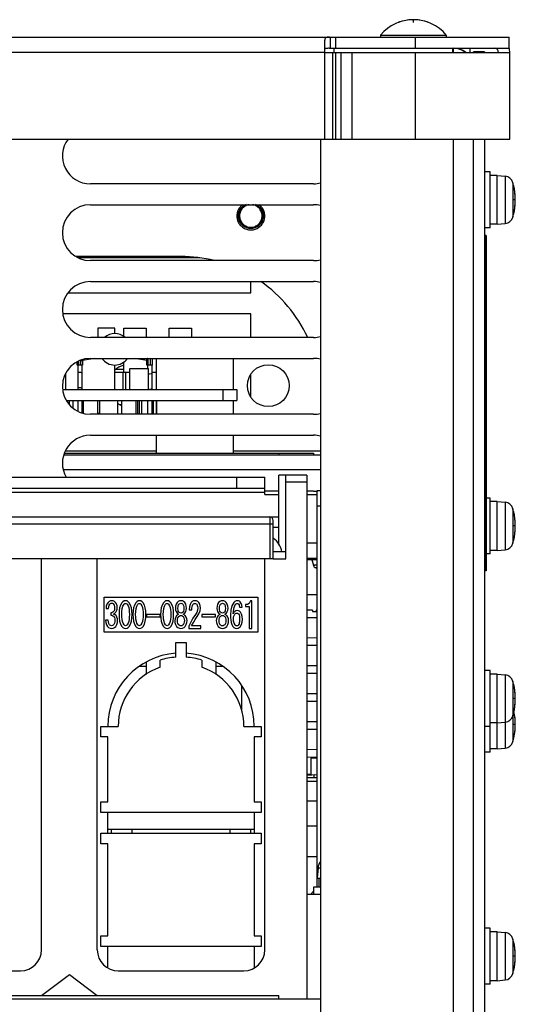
# Model space of a CAD drawing. Extents: x 34 to 410, y 34 to 287.
# Tile 15 of 77: x 95 to 105, y 79 to 99. Entities that reach past the tile are written whole.
import ezdxf

# ---------------------------------------------------------------- set-up
doc = ezdxf.new("R2010")
doc.units = 0
doc.header["$LTSCALE"] = 23.1
doc.linetypes.add('HIDDEN', pattern=[0.2, 0.1, -0.1])
doc.layers.get('0').update_dxf_attribs({"linetype": 'CONTINUOUS'})
for name, color, linetype in [('ALL_AXIS', 7, 'CONTINUOUS'), ('ALL_CURVE', 7, 'CONTINUOUS'), ('ALL_FEATURES', 7, 'CONTINUOUS'), ('DEFAULT_2', 8, 'HIDDEN')]:
    doc.layers.add(name, color=color, linetype=linetype)

msp = doc.modelspace()

# ---------------------------------------------------------------- linework, layer by layer
at = {"color": 7, "linetype": 'CONTINUOUS'}
for p, q in [((96.938, 91.742), (97.242, 91.742)), ((97.105, 91.388), (97.105, 91.742)), ((97.164, 91.388), (97.164, 91.742)), ((97.242, 91.388), (97.242, 91.813)), ((97.242, 91.813), (97.624, 91.813)), ((97.624, 91.388), (97.624, 91.813)), ((97.687, 91.742), (97.786, 91.742)), ((96.016, 91.162), (96.016, 91.084)), ((96.087, 91.162), (96.087, 91.013)), ((96.299, 91.162), (96.299, 90.907)), ((96.586, 91.162), (96.586, 90.886)), ((96.994, 91.162), (96.994, 90.886)), ((97.077, 91.162), (97.077, 90.886)), ((97.364, 91.162), (97.364, 90.886)), ((97.396, 91.162), (97.396, 90.886)), ((97.431, 91.162), (97.431, 90.886)), ((97.482, 91.162), (97.482, 90.886)), ((97.714, 91.162), (97.714, 90.886)), ((97.784, 91.162), (97.784, 90.886)), ((96.598, 90.908), (96.598, 90.886)), ((97.445, 85.788), (97.574, 85.788)), ((98.988, 85.788), (99.118, 85.788)), ((99.51, 84.878), (99.51, 85.39))]:
    msp.add_line(p, q, dxfattribs=at)
for points in [[(99.478, 95.028), (99.481, 95.032), (99.483, 95.036), (99.486, 95.04), (99.488, 95.044), (99.491, 95.048), (99.494, 95.052), (99.497, 95.056), (99.5, 95.059), (99.503, 95.063), (99.506, 95.067), (99.51, 95.071), (99.513, 95.074), (99.516, 95.078), (99.52, 95.081), (99.523, 95.084), (99.527, 95.088), (99.53, 95.091), (99.534, 95.094), (99.538, 95.097), (99.542, 95.1), (99.546, 95.103), (99.55, 95.106), (99.554, 95.109), (99.558, 95.112), (99.562, 95.115), (99.566, 95.117), (99.57, 95.12)], [(99.57, 95.12), (99.572, 95.121), (99.573, 95.121), (99.575, 95.122), (99.576, 95.123), (99.578, 95.124), (99.579, 95.125), (99.581, 95.126), (99.583, 95.127), (99.584, 95.127), (99.586, 95.128), (99.587, 95.129)], [(99.803, 95.129), (99.805, 95.128), (99.807, 95.127), (99.808, 95.127), (99.81, 95.126), (99.811, 95.125), (99.813, 95.124), (99.814, 95.123), (99.816, 95.122), (99.818, 95.121), (99.819, 95.121), (99.821, 95.12)], [(99.821, 95.12), (99.825, 95.117), (99.829, 95.115), (99.833, 95.112), (99.837, 95.109), (99.841, 95.106), (99.845, 95.103), (99.849, 95.1), (99.853, 95.097), (99.857, 95.094), (99.86, 95.091), (99.864, 95.088), (99.868, 95.084), (99.871, 95.081), (99.874, 95.078), (99.878, 95.074), (99.881, 95.071), (99.884, 95.067), (99.888, 95.063), (99.891, 95.059), (99.894, 95.056), (99.897, 95.052), (99.899, 95.048), (99.902, 95.044), (99.905, 95.04), (99.907, 95.036), (99.91, 95.032), (99.912, 95.028)], [(99.445, 94.903), (99.445, 94.908), (99.445, 94.913), (99.446, 94.919), (99.446, 94.924), (99.447, 94.929), (99.447, 94.934), (99.448, 94.94), (99.449, 94.945), (99.45, 94.95), (99.451, 94.955), (99.452, 94.96), (99.453, 94.964), (99.454, 94.969), (99.455, 94.974), (99.457, 94.979), (99.458, 94.983), (99.46, 94.988), (99.461, 94.993), (99.463, 94.997), (99.465, 95.002), (99.467, 95.006), (99.469, 95.011), (99.471, 95.015), (99.474, 95.019), (99.476, 95.024), (99.478, 95.028)], [(99.912, 95.028), (99.915, 95.024), (99.917, 95.019), (99.919, 95.015), (99.922, 95.011), (99.924, 95.006), (99.926, 95.002), (99.927, 94.997), (99.929, 94.993), (99.931, 94.988), (99.932, 94.983), (99.934, 94.979), (99.935, 94.974), (99.937, 94.969), (99.938, 94.964), (99.939, 94.96), (99.94, 94.955), (99.941, 94.95), (99.942, 94.945), (99.943, 94.94), (99.943, 94.934), (99.944, 94.929), (99.945, 94.924), (99.945, 94.919), (99.946, 94.913), (99.946, 94.908), (99.946, 94.903)], [(99.478, 94.777), (99.476, 94.782), (99.474, 94.786), (99.471, 94.79), (99.469, 94.795), (99.467, 94.799), (99.465, 94.804), (99.463, 94.808), (99.461, 94.813), (99.46, 94.817), (99.458, 94.822), (99.457, 94.827), (99.455, 94.831), (99.454, 94.836), (99.453, 94.841), (99.452, 94.846), (99.451, 94.851), (99.45, 94.856), (99.449, 94.861), (99.448, 94.866), (99.447, 94.871), (99.447, 94.876), (99.446, 94.881), (99.446, 94.886), (99.445, 94.892), (99.445, 94.897), (99.445, 94.903)], [(99.57, 94.686), (99.566, 94.688), (99.562, 94.691), (99.558, 94.693), (99.554, 94.696), (99.55, 94.699), (99.546, 94.702), (99.542, 94.705), (99.538, 94.708), (99.534, 94.711), (99.53, 94.714), (99.527, 94.717), (99.523, 94.721), (99.52, 94.724), (99.516, 94.728), (99.513, 94.731), (99.51, 94.735), (99.506, 94.738), (99.503, 94.742), (99.5, 94.746), (99.497, 94.75), (99.494, 94.753), (99.491, 94.757), (99.488, 94.761), (99.486, 94.765), (99.483, 94.769), (99.481, 94.773), (99.478, 94.777)], [(99.912, 94.777), (99.91, 94.773), (99.907, 94.769), (99.905, 94.765), (99.902, 94.761), (99.899, 94.757), (99.897, 94.753), (99.894, 94.75), (99.891, 94.746), (99.888, 94.742), (99.884, 94.738), (99.881, 94.735), (99.878, 94.731), (99.874, 94.728), (99.871, 94.724), (99.868, 94.721), (99.864, 94.717), (99.86, 94.714), (99.857, 94.711), (99.853, 94.708), (99.849, 94.705), (99.845, 94.702), (99.841, 94.699), (99.837, 94.696), (99.833, 94.693), (99.829, 94.691), (99.825, 94.688), (99.821, 94.686)], [(99.946, 94.903), (99.946, 94.897), (99.946, 94.892), (99.945, 94.886), (99.945, 94.881), (99.944, 94.876), (99.943, 94.871), (99.943, 94.866), (99.942, 94.861), (99.941, 94.856), (99.94, 94.851), (99.939, 94.846), (99.938, 94.841), (99.937, 94.836), (99.935, 94.831), (99.934, 94.827), (99.932, 94.822), (99.931, 94.817), (99.929, 94.813), (99.927, 94.808), (99.926, 94.804), (99.924, 94.799), (99.922, 94.795), (99.919, 94.79), (99.917, 94.786), (99.915, 94.782), (99.912, 94.777)], [(99.695, 94.652), (99.69, 94.652), (99.686, 94.652), (99.681, 94.652), (99.676, 94.653), (99.671, 94.653), (99.666, 94.654), (99.661, 94.654), (99.657, 94.655), (99.652, 94.656), (99.647, 94.657), (99.642, 94.658), (99.638, 94.659), (99.633, 94.66), (99.628, 94.661), (99.624, 94.662), (99.619, 94.664), (99.614, 94.665), (99.61, 94.667), (99.605, 94.669), (99.601, 94.671), (99.596, 94.672), (99.592, 94.674), (99.587, 94.676), (99.583, 94.679), (99.579, 94.681), (99.574, 94.683), (99.57, 94.686)], [(99.821, 94.686), (99.816, 94.683), (99.812, 94.681), (99.808, 94.679), (99.803, 94.676), (99.799, 94.674), (99.795, 94.672), (99.79, 94.671), (99.786, 94.669), (99.781, 94.667), (99.776, 94.665), (99.772, 94.664), (99.767, 94.662), (99.762, 94.661), (99.758, 94.66), (99.753, 94.659), (99.748, 94.658), (99.744, 94.657), (99.739, 94.656), (99.734, 94.655), (99.729, 94.654), (99.724, 94.654), (99.72, 94.653), (99.715, 94.653), (99.71, 94.652), (99.705, 94.652), (99.7, 94.652), (99.695, 94.652)]]:
    msp.add_lwpolyline(points, dxfattribs=at)
at = {"layer": 'ALL_AXIS', "color": 7, "linetype": 'CONTINUOUS'}
for p, q in [((102.326, 98.564), (102.326, 98.523)), ((102.326, 98.564), (103.655, 98.564)), ((103.655, 98.564), (103.655, 98.523)), ((104.546, 95.794), (104.433, 95.794)), ((104.546, 94.662), (104.546, 95.794)), ((104.687, 95.723), (104.546, 95.723)), ((104.687, 94.733), (104.687, 95.723)), ((104.687, 95.723), (104.846, 95.709)), ((104.687, 94.733), (104.546, 94.733)), ((104.687, 94.733), (104.846, 94.747)), ((104.546, 94.662), (104.433, 94.662)), ((97.786, 91.388), (97.786, 92.018)), ((99.342, 91.388), (99.342, 92.018)), ((95.884, 91.388), (99.413, 91.388)), ((99.413, 91.388), (99.413, 91.162)), ((95.961, 91.162), (99.413, 91.162)), ((96.627, 91.162), (96.627, 90.908)), ((97.786, 90.886), (97.786, 91.162)), ((99.342, 90.886), (99.342, 91.162)), ((96.586, 90.908), (96.627, 90.908)), ((97.786, 90.101), (97.786, 90.462)), ((99.342, 90.101), (99.342, 90.462)), ((104.546, 89.189), (104.461, 89.189)), ((104.546, 88.058), (104.546, 89.189)), ((104.687, 89.119), (104.546, 89.119)), ((104.687, 88.129), (104.687, 89.119)), ((104.687, 89.119), (104.846, 89.105)), ((104.687, 88.129), (104.546, 88.129)), ((104.687, 88.129), (104.846, 88.142)), ((104.546, 88.058), (104.461, 88.058)), ((104.546, 85.696), (104.433, 85.696)), ((104.546, 84.042), (104.546, 85.696)), ((104.687, 85.625), (104.546, 85.625)), ((104.687, 85.625), (104.846, 85.612)), ((104.687, 84.112), (104.687, 85.625)), ((104.546, 84.565), (104.433, 84.565)), ((104.687, 84.636), (104.546, 84.636)), ((104.687, 84.636), (104.846, 84.649)), ((104.546, 84.042), (104.433, 84.042)), ((104.687, 84.112), (104.546, 84.112)), ((104.687, 84.112), (104.846, 84.126)), ((100.827, 83.455), (101.039, 83.455)), ((101.057, 81.703), (101.039, 81.496)), ((101.039, 81.496), (101.11, 81.496)), ((101.074, 81.496), (101.074, 81.312)), ((101.11, 81.312), (100.968, 81.312)), ((100.968, 81.312), (100.968, 81.171)), ((104.546, 80.478), (104.433, 80.478)), ((104.546, 79.346), (104.546, 80.478)), ((104.687, 80.407), (104.546, 80.407)), ((104.687, 80.407), (104.846, 80.393)), ((104.687, 79.417), (104.687, 80.407)), ((104.687, 79.417), (104.546, 79.417)), ((104.687, 79.417), (104.846, 79.431)), ((104.546, 79.346), (104.433, 79.346))]:
    msp.add_line(p, q, dxfattribs=at)
at = {"layer": 'ALL_AXIS', "color": 9, "linetype": 'CONTINUOUS'}
for p, q in [((104.846, 95.709), (104.846, 94.747)), ((105.007, 95.576), (105.007, 94.88)), ((99.13, 91.388), (99.13, 91.162)), ((104.846, 89.105), (104.846, 88.142)), ((105.007, 88.972), (105.007, 88.275)), ((104.846, 85.612), (104.846, 84.126)), ((105.007, 85.479), (105.007, 84.259)), ((100.827, 83.533), (101.039, 83.533)), ((101.057, 81.703), (101.11, 81.703)), ((104.846, 80.393), (104.846, 79.431)), ((105.007, 80.26), (105.007, 79.564))]:
    msp.add_line(p, q, dxfattribs=at)
at = {"layer": 'ALL_AXIS', "color": 3, "linetype": 'CONTINUOUS'}
for p, q in [((100.968, 95.553), (96.443, 95.553)), ((96.443, 95.129), (100.968, 95.129)), ((100.968, 93.998), (96.443, 93.998)), ((96.443, 93.573), (100.968, 93.573)), ((100.968, 92.442), (96.443, 92.442)), ((96.443, 92.018), (100.968, 92.018)), ((100.968, 90.886), (96.443, 90.886)), ((96.443, 90.462), (100.968, 90.462)), ((100.261, 89.331), (99.978, 89.331)), ((100.968, 89.331), (100.827, 89.331))]:
    msp.add_line(p, q, dxfattribs=at)
msp.add_circle((100.049, 91.466), 0.424, dxfattribs=at)
at = {"layer": 'ALL_AXIS', "color": 7, "linetype": 'CONTINUOUS'}
for centre, radius, start, end in [((102.99, 98.014), 0.863, 39.6019, 140.3981), ((104.83, 95.526), 0.184, 15.8809, 85), ((103.782, 95.228), 1.273, 344.1191, 15.8809), ((99.695, 94.903), 0.251, 112.1326, 67.8674), ((104.83, 94.93), 0.184, 275, 344.1191), ((104.83, 88.922), 0.184, 15.8809, 85), ((103.782, 88.624), 1.273, 344.1191, 15.8809), ((104.83, 88.326), 0.184, 275, 344.1191), ((104.83, 85.428), 0.184, 15.8809, 85), ((103.782, 85.131), 1.273, 344.1191, 15.8809), ((104.83, 84.833), 0.184, 275, 344.1191), ((103.782, 84.607), 1.273, 344.1191, 11.8722), ((104.83, 84.309), 0.184, 275, 344.1191), ((100.982, 82.309), 1.273, 87.4206, 97.0933), ((101.282, 81.683), 0.226, 139.8474, 175), ((104.83, 80.21), 0.184, 15.8809, 85), ((103.782, 79.912), 1.273, 344.1191, 15.8809), ((104.83, 79.614), 0.184, 275, 344.1191)]:
    msp.add_arc(centre, radius, start, end, dxfattribs=at)
at = {"layer": 'ALL_AXIS', "color": 3, "linetype": 'CONTINUOUS'}
for centre, radius, start, end in [((96.443, 96.119), 0.566, 143.0126, 270), ((100.968, 96.119), 0.566, 270, 284.5196), ((96.443, 94.563), 0.566, 90, 270), ((100.968, 94.563), 0.566, 75.4804, 90), ((100.968, 94.563), 0.566, 270, 284.5196), ((96.443, 93.008), 0.566, 90, 270), ((100.968, 93.008), 0.566, 75.4804, 90), ((100.968, 93.008), 0.566, 270, 284.5196), ((96.443, 91.452), 0.566, 90, 270), ((100.968, 91.452), 0.566, 75.4804, 90), ((97.22, 91.466), 0.424, 103.5396, 131.9829), ((97.22, 91.466), 0.424, 237.6488, 250.1807), ((100.968, 91.452), 0.566, 270, 284.5196), ((96.443, 89.896), 0.566, 90, 210.1902), ((100.968, 89.896), 0.566, 75.4804, 90), ((100.968, 89.896), 0.566, 270, 277.3304), ((100.968, 89.896), 0.566, 282.8205, 284.5196)]:
    msp.add_arc(centre, radius, start, end, dxfattribs=at)
at = {"layer": 'ALL_CURVE', "color": 40, "linetype": 'CONTINUOUS'}
for p, q in [((102.99, 98.821), (102.99, 98.877)), ((105.055, 95.228), (105.02, 95.228)), ((105.055, 88.624), (105.02, 88.624)), ((105.055, 85.131), (105.02, 85.131)), ((105.055, 84.607), (105.02, 84.607)), ((100.982, 83.547), (100.982, 83.582)), ((105.055, 79.912), (105.02, 79.912))]:
    msp.add_line(p, q, dxfattribs=at)
for centre, radius, start, end in [((102.99, 98.014), 0.863, 69.3622, 110.6378), ((103.782, 95.228), 1.273, 346.5066, 13.4934), ((103.782, 88.624), 1.273, 346.5066, 13.4934), ((103.782, 85.131), 1.273, 346.5066, 13.4934), ((103.782, 84.607), 1.273, 346.5066, 11.9668), ((100.982, 82.309), 1.273, 87.4526, 97.0205), ((103.782, 79.912), 1.273, 346.5066, 13.4934)]:
    msp.add_arc(centre, radius, start, end, dxfattribs=at)
at = {"layer": 'ALL_FEATURES', "color": 3, "linetype": 'CONTINUOUS'}
for p, q in [((59.801, 98.523), (104.929, 98.523)), ((101.194, 96.458), (101.194, 98.46)), ((101.194, 98.212), (104.942, 98.212)), ((104.207, 98.212), (104.207, 98.226)), ((104.942, 96.458), (104.942, 98.212)), ((59.801, 96.458), (104.942, 96.458)), ((101.11, 96.458), (101.11, 69.716)), ((104.207, 62.065), (104.207, 96.458)), ((98.658, 94.054), (96.196, 94.054)), ((99.695, 93.347), (99.695, 93.573)), ((95.992, 93.347), (99.695, 93.347)), ((99.695, 92.923), (95.887, 92.923)), ((99.695, 92.442), (99.695, 92.923)), ((97.122, 91.791), (96.95, 91.791)), ((99.695, 91.232), (99.695, 91.7)), ((97.038, 91.084), (97.077, 91.084)), ((100.871, 90.066), (101.11, 90.066)), ((63.633, 89.614), (99.978, 89.614)), ((101.039, 87.938), (100.827, 87.938)), ((100.827, 87.238), (101.039, 87.238)), ((100.968, 81.227), (100.912, 81.171)), ((63.633, 79.049), (101.11, 79.049))]:
    msp.add_line(p, q, dxfattribs=at)
at = {"layer": 'ALL_FEATURES', "color": 9, "linetype": 'CONTINUOUS'}
for p, q in [((101.308, 98.297), (101.308, 98.523)), ((103.033, 98.297), (103.033, 98.523)), ((103.797, 98.297), (103.797, 98.212)), ((104.682, 98.28), (104.695, 98.297)), ((101.194, 98.212), (63.548, 98.212)), ((101.357, 96.458), (101.357, 98.212)), ((101.417, 96.458), (101.417, 98.212)), ((101.528, 96.458), (101.528, 98.212)), ((101.748, 96.458), (101.748, 98.212)), ((103.033, 96.458), (103.033, 98.212)), ((103.797, 96.458), (103.797, 62.673)), ((96.19, 91.883), (96.19, 91.957)), ((96.245, 91.966), (96.245, 91.883)), ((97.616, 91.883), (97.616, 92.008)), ((97.659, 91.883), (97.659, 92.018)), ((97.786, 90.137), (95.931, 90.137)), ((101.11, 90.137), (99.342, 90.137)), ((100.261, 90.101), (100.261, 90.066)), ((95.892, 89.769), (101.11, 89.769)), ((100.402, 89.515), (100.827, 89.515)), ((99.978, 89.302), (89.442, 89.302)), ((101.039, 89.034), (101.11, 89.034)), ((100.077, 88.807), (100.077, 87.959)), ((83.036, 88.666), (100.148, 88.666)), ((100.245, 88.284), (100.261, 88.284)), ((100.827, 88.284), (101.039, 88.284)), ((100.148, 87.959), (100.402, 87.959)), ((104.461, 88.001), (104.433, 88.001)), ((101.039, 87.83), (100.962, 87.83)), ((101.039, 87.779), (101.013, 87.779))]:
    msp.add_line(p, q, dxfattribs=at)
at = {"layer": 'ALL_FEATURES', "color": 7, "linetype": 'CONTINUOUS'}
for p, q in [((101.421, 98.297), (101.421, 98.523)), ((104.929, 98.297), (104.929, 98.523)), ((101.286, 98.297), (104.929, 98.297)), ((101.378, 98.297), (101.378, 98.212)), ((103.782, 98.297), (103.782, 98.212)), ((103.924, 98.275), (103.924, 98.297)), ((104.136, 98.297), (104.136, 98.212)), ((104.433, 98.226), (104.207, 98.226)), ((104.433, 98.226), (104.433, 98.212)), ((104.433, 96.458), (104.433, 76.32)), ((104.461, 94.507), (104.433, 94.507)), ((104.447, 94.507), (104.447, 87.718)), ((104.461, 94.507), (104.461, 87.718)), ((98.281, 94.082), (96.151, 94.082)), ((104.461, 94.012), (104.433, 94.012)), ((96.598, 92.633), (96.598, 92.442)), ((96.938, 92.633), (96.598, 92.633)), ((96.938, 92.517), (96.938, 92.633)), ((97.122, 92.461), (97.122, 92.633)), ((97.122, 92.633), (97.574, 92.633)), ((97.574, 92.633), (97.574, 92.442)), ((98.041, 92.442), (98.041, 92.633)), ((98.041, 92.633), (98.493, 92.633)), ((98.493, 92.633), (98.493, 92.442)), ((96.174, 91.883), (96.174, 91.947)), ((96.21, 91.883), (96.21, 91.966)), ((96.245, 91.966), (96.285, 91.975)), ((96.278, 91.975), (96.294, 91.975)), ((96.535, 92.018), (96.287, 91.974)), ((96.287, 91.974), (96.287, 91.883)), ((97.122, 91.742), (97.122, 91.944)), ((97.588, 91.974), (97.34, 92.018)), ((97.588, 91.883), (97.588, 91.987)), ((97.701, 91.883), (97.701, 92.018)), ((95.948, 91.388), (95.948, 91.721)), ((96.287, 91.883), (96.174, 91.883)), ((96.188, 91.883), (96.188, 91.388)), ((96.273, 91.883), (96.273, 91.388)), ((96.938, 91.388), (96.938, 91.883)), ((97.701, 91.883), (97.588, 91.883)), ((97.602, 91.883), (97.602, 91.813)), ((97.687, 91.883), (97.687, 91.388)), ((97.645, 91.699), (97.624, 91.703)), ((96.188, 91.162), (96.188, 90.948)), ((96.273, 91.162), (96.273, 90.916)), ((97.602, 91.162), (97.602, 90.886)), ((97.687, 91.162), (97.687, 90.886)), ((95.907, 90.066), (100.871, 90.066)), ((95.919, 90.101), (100.968, 90.101)), ((100.968, 90.101), (100.968, 90.066)), ((99.413, 89.387), (99.413, 89.614)), ((99.978, 89.26), (99.978, 89.614)), ((100.261, 88.259), (100.261, 89.656)), ((100.827, 89.656), (100.261, 89.656)), ((100.402, 87.959), (100.402, 89.656)), ((100.827, 89.656), (100.827, 79.049)), ((63.633, 89.387), (99.978, 89.387)), ((101.039, 81.312), (101.039, 89.345)), ((101.039, 89.345), (101.11, 89.345)), ((99.978, 89.26), (100.261, 89.26)), ((100.827, 89.26), (101.039, 89.26)), ((82.796, 88.807), (100.261, 88.807)), ((100.148, 87.959), (100.148, 88.737)), ((100.261, 88.595), (100.148, 88.595)), ((100.148, 87.959), (83.036, 87.959)), ((95.453, 80.039), (95.453, 87.959)), ((96.584, 80.039), (96.584, 87.959)), ((99.978, 80.039), (99.978, 87.959)), ((100.402, 88.1), (100.148, 88.1)), ((100.827, 87.973), (101.039, 87.973)), ((100.933, 87.938), (100.962, 87.83)), ((104.461, 87.718), (104.433, 87.718)), ((96.726, 86.474), (96.726, 87.181)), ((96.726, 87.181), (99.837, 87.181)), ((99.837, 87.181), (99.837, 86.474)), ((96.762, 86.956), (96.814, 86.956)), ((98.166, 86.959), (98.166, 86.956)), ((98.219, 86.956), (98.219, 86.959)), ((98.339, 86.959), (98.339, 86.956)), ((98.391, 86.956), (98.391, 86.959)), ((99.007, 86.959), (99.007, 86.956)), ((99.06, 86.956), (99.06, 86.959)), ((99.18, 86.959), (99.18, 86.956)), ((99.233, 86.956), (99.233, 86.959)), ((99.463, 86.982), (99.518, 86.982)), ((99.59, 87.031), (99.59, 86.997)), ((99.59, 86.997), (99.66, 86.997)), ((99.66, 86.997), (99.66, 86.551)), ((99.717, 87.111), (99.688, 87.111)), ((99.717, 86.551), (99.717, 87.111)), ((96.857, 86.864), (96.857, 86.815)), ((97.566, 86.761), (97.569, 86.832)), ((97.581, 86.832), (97.581, 86.785)), ((97.855, 86.832), (97.581, 86.832)), ((97.581, 86.785), (97.855, 86.785)), ((97.855, 86.785), (97.855, 86.832)), ((98.447, 86.927), (98.499, 86.927)), ((98.703, 86.832), (98.703, 86.785)), ((98.976, 86.832), (98.703, 86.832)), ((98.703, 86.785), (98.976, 86.785)), ((98.976, 86.785), (98.976, 86.832)), ((100.947, 86.919), (100.827, 86.919)), ((100.827, 86.769), (101.039, 86.773)), ((100.947, 86.919), (100.947, 86.891)), ((100.947, 86.891), (101.018, 86.891)), ((101.039, 86.919), (101.018, 86.919)), ((101.018, 86.919), (101.018, 86.891)), ((96.807, 86.717), (96.752, 86.717)), ((98.437, 86.596), (98.437, 86.551)), ((98.437, 86.551), (98.681, 86.551)), ((98.681, 86.605), (98.494, 86.605)), ((98.681, 86.551), (98.681, 86.605)), ((99.66, 86.551), (99.717, 86.551)), ((99.837, 86.474), (96.726, 86.474)), ((101.039, 86.356), (100.827, 86.358)), ((98.175, 85.968), (98.175, 86.262)), ((98.175, 86.262), (98.387, 86.262)), ((98.387, 86.262), (98.387, 85.968)), ((100.827, 86.208), (101.039, 86.21)), ((97.574, 85.865), (97.574, 85.617)), ((97.857, 85.765), (97.857, 85.906)), ((98.705, 85.906), (98.705, 85.765)), ((98.988, 85.865), (98.988, 85.617)), ((101.039, 85.791), (100.827, 85.793)), ((100.827, 85.642), (101.039, 85.644)), ((101.039, 85.225), (100.827, 85.227)), ((100.827, 85.076), (101.039, 85.078)), ((96.655, 84.353), (96.655, 84.565)), ((96.655, 84.565), (97.008, 84.565)), ((99.554, 84.565), (99.907, 84.565)), ((99.907, 84.565), (99.907, 84.353)), ((101.039, 84.659), (100.827, 84.661)), ((96.796, 84.353), (96.655, 84.353)), ((96.796, 83.037), (96.796, 84.353)), ((99.907, 84.353), (99.766, 84.353)), ((99.766, 84.353), (99.766, 83.037)), ((100.827, 84.511), (101.039, 84.513)), ((101.039, 84.094), (100.827, 84.096)), ((100.827, 83.945), (101.039, 83.947)), ((101.039, 83.921), (100.912, 83.921)), ((100.912, 83.921), (100.912, 83.596)), ((100.827, 83.596), (100.912, 83.596)), ((96.655, 83.037), (96.796, 83.037)), ((96.655, 82.825), (96.655, 83.037)), ((99.766, 83.037), (99.907, 83.037)), ((99.907, 83.037), (99.907, 82.825)), ((101.039, 83.052), (100.827, 83.052)), ((99.907, 82.825), (96.655, 82.825)), ((96.796, 82.401), (96.796, 82.825)), ((99.766, 82.825), (99.766, 82.401)), ((96.655, 82.401), (99.907, 82.401)), ((96.655, 82.189), (96.655, 82.401)), ((96.796, 82.486), (99.766, 82.486)), ((96.867, 82.486), (96.867, 82.401)), ((97.291, 82.401), (97.291, 82.486)), ((99.271, 82.486), (99.271, 82.401)), ((99.695, 82.401), (99.695, 82.486)), ((99.907, 82.401), (99.907, 82.189)), ((101.039, 82.543), (100.827, 82.543)), ((96.796, 82.189), (96.655, 82.189)), ((96.796, 80.322), (96.796, 82.189)), ((99.907, 82.189), (99.766, 82.189)), ((99.766, 82.189), (99.766, 80.322)), ((100.827, 81.934), (101.039, 81.934)), ((100.827, 81.171), (101.11, 81.171)), ((96.655, 80.322), (96.796, 80.322)), ((96.655, 80.11), (96.655, 80.322)), ((99.766, 80.322), (99.907, 80.322)), ((99.907, 80.322), (99.907, 80.11)), ((99.907, 80.11), (96.655, 80.11)), ((96.796, 79.674), (96.796, 80.11)), ((99.766, 80.11), (99.766, 79.674)), ((90.786, 79.615), (95.028, 79.615)), ((97.008, 79.615), (99.554, 79.615)), ((95.453, 79.12), (96.018, 79.544)), ((96.018, 79.544), (96.584, 79.12)), ((83.856, 79.12), (100.261, 79.12)), ((100.261, 79.049), (100.261, 79.12))]:
    msp.add_line(p, q, dxfattribs=at)
at = {"layer": 'ALL_FEATURES', "color": 2, "linetype": 'CONTINUOUS'}
msp.add_line((95.884, 91.388), (99.413, 91.388), dxfattribs=at)
at = {"layer": 'ALL_FEATURES', "color": 3, "linetype": 'CONTINUOUS'}
msp.add_lwpolyline([(101.29, 98.523), (101.273, 98.523), (101.256, 98.522), (101.24, 98.52), (101.226, 98.517), (101.213, 98.51), (101.204, 98.499), (101.197, 98.483), (101.194, 98.46)], dxfattribs=at)
at = {"layer": 'ALL_FEATURES', "color": 7, "linetype": 'CONTINUOUS'}
for points in [[(101.286, 98.297), (101.266, 98.297), (101.248, 98.296), (101.233, 98.296), (101.22, 98.294), (101.209, 98.292), (101.201, 98.289), (101.196, 98.285), (101.194, 98.28)], [(96.278, 91.975), (96.253, 91.978), (96.249, 91.98)], [(97.588, 91.987), (97.59, 91.995), (97.594, 92.002), (97.6, 92.008), (97.608, 92.011), (97.616, 92.008)], [(97.616, 92.008), (97.606, 92.016), (97.604, 92.018)], [(96.231, 91.735), (96.21, 91.732), (96.194, 91.726), (96.188, 91.717)], [(96.273, 91.717), (96.267, 91.726), (96.251, 91.732), (96.231, 91.735)], [(97.687, 91.717), (97.675, 91.705), (97.645, 91.699)], [(96.231, 91.423), (96.21, 91.421), (96.194, 91.415), (96.188, 91.406)], [(96.273, 91.406), (96.267, 91.415), (96.251, 91.421), (96.231, 91.423)], [(97.687, 91.406), (97.675, 91.393), (97.645, 91.388)], [(96.802, 87.077), (96.779, 87.04), (96.766, 86.999), (96.762, 86.956)], [(96.877, 87.111), (96.849, 87.108), (96.823, 87.096), (96.802, 87.077)], [(96.814, 86.956), (96.818, 86.988), (96.826, 87.018), (96.841, 87.042)], [(96.841, 87.042), (96.851, 87.052), (96.863, 87.058), (96.877, 87.06)], [(96.953, 87.077), (96.932, 87.096), (96.905, 87.108), (96.877, 87.111)], [(96.877, 87.06), (96.89, 87.058), (96.903, 87.052), (96.913, 87.042)], [(96.913, 87.042), (96.925, 87.019), (96.932, 86.991), (96.934, 86.959)], [(96.934, 86.959), (96.932, 86.933), (96.926, 86.909), (96.915, 86.89)], [(96.987, 86.97), (96.984, 87.008), (96.973, 87.045), (96.953, 87.077)], [(96.96, 86.878), (96.976, 86.905), (96.985, 86.937), (96.987, 86.97)], [(97.083, 87.071), (97.055, 87.024), (97.037, 86.967), (97.028, 86.903), (97.025, 86.832)], [(97.08, 86.832), (97.083, 86.894), (97.09, 86.95), (97.104, 86.999), (97.126, 87.04)], [(97.157, 87.111), (97.128, 87.106), (97.103, 87.091), (97.083, 87.071)], [(97.126, 87.04), (97.134, 87.048), (97.145, 87.054), (97.157, 87.057)], [(97.231, 87.071), (97.211, 87.091), (97.186, 87.106), (97.157, 87.111)], [(97.157, 87.057), (97.169, 87.054), (97.18, 87.048), (97.188, 87.04)], [(97.188, 87.04), (97.207, 87.009), (97.22, 86.971), (97.228, 86.929), (97.232, 86.883), (97.234, 86.832)], [(97.289, 86.832), (97.286, 86.903), (97.277, 86.967), (97.259, 87.024), (97.231, 87.071)], [(97.363, 87.071), (97.335, 87.024), (97.318, 86.967), (97.308, 86.903), (97.306, 86.832)], [(97.361, 86.832), (97.363, 86.894), (97.37, 86.95), (97.384, 86.999), (97.406, 87.04)], [(97.437, 87.111), (97.409, 87.106), (97.384, 87.091), (97.363, 87.071)], [(97.406, 87.04), (97.415, 87.048), (97.425, 87.054), (97.437, 87.057)], [(97.512, 87.071), (97.491, 87.091), (97.466, 87.106), (97.437, 87.111)], [(97.437, 87.057), (97.45, 87.054), (97.46, 87.048), (97.469, 87.04)], [(97.469, 87.04), (97.487, 87.009), (97.5, 86.971), (97.508, 86.929), (97.513, 86.883), (97.514, 86.832)], [(97.569, 86.832), (97.566, 86.903), (97.557, 86.967), (97.54, 87.024), (97.512, 87.071)], [(97.924, 87.071), (97.896, 87.024), (97.879, 86.967), (97.869, 86.903), (97.866, 86.832)], [(97.922, 86.832), (97.924, 86.894), (97.931, 86.95), (97.945, 86.999), (97.967, 87.04)], [(97.998, 87.111), (97.969, 87.106), (97.944, 87.091), (97.924, 87.071)], [(97.967, 87.04), (97.976, 87.048), (97.986, 87.054), (97.998, 87.057)], [(98.073, 87.071), (98.052, 87.091), (98.027, 87.106), (97.998, 87.111)], [(97.998, 87.057), (98.01, 87.054), (98.021, 87.048), (98.029, 87.04)], [(98.029, 87.04), (98.048, 87.009), (98.061, 86.971), (98.069, 86.929), (98.074, 86.883), (98.075, 86.832)], [(98.13, 86.832), (98.127, 86.903), (98.118, 86.967), (98.1, 87.024), (98.073, 87.071)], [(98.202, 87.074), (98.181, 87.039), (98.169, 86.999), (98.166, 86.959)], [(98.166, 86.956), (98.17, 86.922), (98.181, 86.89), (98.2, 86.861)], [(98.279, 87.111), (98.25, 87.107), (98.223, 87.094), (98.202, 87.074)], [(98.219, 86.959), (98.22, 86.989), (98.226, 87.017), (98.238, 87.04)], [(98.238, 86.881), (98.226, 86.902), (98.22, 86.928), (98.219, 86.956)], [(98.238, 87.04), (98.249, 87.05), (98.263, 87.057), (98.279, 87.06)], [(98.356, 87.074), (98.334, 87.094), (98.308, 87.107), (98.279, 87.111)], [(98.279, 87.06), (98.294, 87.057), (98.308, 87.05), (98.32, 87.04)], [(98.32, 87.04), (98.331, 87.017), (98.337, 86.989), (98.339, 86.959)], [(98.339, 86.956), (98.337, 86.928), (98.331, 86.902), (98.32, 86.881)], [(98.391, 86.959), (98.388, 86.999), (98.377, 87.039), (98.356, 87.074)], [(98.358, 86.861), (98.377, 86.89), (98.388, 86.922), (98.391, 86.956)], [(98.487, 87.077), (98.464, 87.036), (98.451, 86.985), (98.447, 86.927)], [(98.564, 87.111), (98.535, 87.108), (98.509, 87.096), (98.487, 87.077)], [(98.499, 86.927), (98.5, 86.958), (98.503, 86.987), (98.51, 87.013), (98.521, 87.034)], [(98.521, 87.034), (98.532, 87.046), (98.545, 87.054), (98.559, 87.057)], [(98.559, 87.057), (98.574, 87.055), (98.587, 87.049), (98.598, 87.04)], [(98.641, 87.074), (98.619, 87.094), (98.593, 87.107), (98.564, 87.111)], [(98.619, 86.965), (98.614, 86.917), (98.598, 86.873), (98.574, 86.832)], [(98.598, 87.04), (98.611, 87.017), (98.617, 86.992), (98.619, 86.965)], [(98.61, 86.789), (98.644, 86.845), (98.667, 86.904), (98.674, 86.962)], [(98.674, 86.962), (98.671, 87.004), (98.66, 87.042), (98.641, 87.074)], [(99.043, 87.074), (99.022, 87.039), (99.011, 86.999), (99.007, 86.959)], [(99.007, 86.956), (99.011, 86.922), (99.022, 86.89), (99.041, 86.861)], [(99.12, 87.111), (99.091, 87.107), (99.065, 87.094), (99.043, 87.074)], [(99.06, 86.959), (99.062, 86.989), (99.067, 87.017), (99.079, 87.04)], [(99.079, 86.881), (99.068, 86.902), (99.062, 86.928), (99.06, 86.956)], [(99.079, 87.04), (99.091, 87.05), (99.105, 87.057), (99.12, 87.06)], [(99.197, 87.074), (99.176, 87.094), (99.149, 87.107), (99.12, 87.111)], [(99.12, 87.06), (99.136, 87.057), (99.15, 87.05), (99.161, 87.04)], [(99.161, 87.04), (99.173, 87.017), (99.178, 86.989), (99.18, 86.959)], [(99.18, 86.956), (99.178, 86.928), (99.172, 86.902), (99.161, 86.881)], [(99.233, 86.959), (99.23, 86.999), (99.218, 87.039), (99.197, 87.074)], [(99.199, 86.861), (99.218, 86.89), (99.229, 86.922), (99.233, 86.956)], [(99.353, 87.077), (99.313, 87.008), (99.29, 86.922), (99.283, 86.824)], [(99.338, 86.847), (99.342, 86.894), (99.349, 86.937), (99.358, 86.976), (99.371, 87.011), (99.389, 87.04)], [(99.425, 87.111), (99.397, 87.108), (99.373, 87.096), (99.353, 87.077)], [(99.389, 87.04), (99.398, 87.049), (99.409, 87.055), (99.422, 87.057)], [(99.422, 87.057), (99.431, 87.056), (99.439, 87.051), (99.446, 87.045)], [(99.482, 87.086), (99.466, 87.1), (99.446, 87.109), (99.425, 87.111)], [(99.446, 87.045), (99.456, 87.027), (99.461, 87.006), (99.463, 86.982)], [(99.518, 86.982), (99.514, 87.019), (99.502, 87.054), (99.482, 87.086)], [(99.688, 87.111), (99.678, 87.079), (99.659, 87.053), (99.629, 87.036), (99.59, 87.031)], [(96.915, 86.89), (96.898, 86.876), (96.878, 86.867), (96.857, 86.864)], [(96.857, 86.815), (96.878, 86.815), (96.898, 86.808), (96.915, 86.795)], [(96.915, 86.841), (96.931, 86.85), (96.946, 86.863), (96.96, 86.878)], [(96.963, 86.809), (96.949, 86.823), (96.933, 86.833), (96.915, 86.841)], [(96.915, 86.795), (96.93, 86.771), (96.939, 86.745), (96.941, 86.717)], [(96.996, 86.712), (96.993, 86.746), (96.982, 86.78), (96.963, 86.809)], [(97.025, 86.832), (97.028, 86.761), (97.037, 86.696), (97.055, 86.638), (97.083, 86.591)], [(97.126, 86.622), (97.107, 86.653), (97.094, 86.691), (97.086, 86.734), (97.082, 86.781), (97.08, 86.832)], [(97.234, 86.832), (97.232, 86.781), (97.228, 86.734), (97.22, 86.691), (97.207, 86.653), (97.188, 86.622)], [(97.231, 86.591), (97.259, 86.638), (97.277, 86.696), (97.286, 86.761), (97.289, 86.832)], [(97.306, 86.832), (97.308, 86.761), (97.318, 86.696), (97.335, 86.638), (97.363, 86.591)], [(97.406, 86.622), (97.388, 86.653), (97.375, 86.691), (97.367, 86.734), (97.362, 86.781), (97.361, 86.832)], [(97.514, 86.832), (97.513, 86.781), (97.508, 86.734), (97.5, 86.691), (97.487, 86.653), (97.469, 86.622)], [(97.512, 86.591), (97.54, 86.638), (97.557, 86.696), (97.566, 86.761)], [(97.866, 86.832), (97.869, 86.761), (97.878, 86.696), (97.896, 86.638), (97.924, 86.591)], [(97.967, 86.622), (97.948, 86.653), (97.936, 86.691), (97.927, 86.734), (97.923, 86.781), (97.922, 86.832)], [(98.075, 86.832), (98.074, 86.781), (98.069, 86.734), (98.061, 86.691), (98.048, 86.653), (98.029, 86.622)], [(98.073, 86.591), (98.101, 86.638), (98.118, 86.696), (98.127, 86.761), (98.13, 86.832)], [(98.192, 86.809), (98.172, 86.78), (98.159, 86.747), (98.154, 86.712)], [(98.231, 86.838), (98.216, 86.831), (98.204, 86.821), (98.192, 86.809)], [(98.2, 86.861), (98.209, 86.852), (98.219, 86.844), (98.231, 86.838)], [(98.209, 86.712), (98.212, 86.74), (98.219, 86.766), (98.233, 86.789)], [(98.233, 86.789), (98.246, 86.801), (98.261, 86.81), (98.279, 86.812)], [(98.279, 86.861), (98.263, 86.863), (98.249, 86.871), (98.238, 86.881)], [(98.32, 86.881), (98.308, 86.871), (98.294, 86.863), (98.279, 86.861)], [(98.279, 86.812), (98.296, 86.81), (98.312, 86.801), (98.324, 86.789)], [(98.324, 86.789), (98.338, 86.766), (98.346, 86.74), (98.348, 86.712)], [(98.327, 86.838), (98.338, 86.844), (98.349, 86.852), (98.358, 86.861)], [(98.365, 86.809), (98.354, 86.821), (98.341, 86.831), (98.327, 86.838)], [(98.403, 86.712), (98.399, 86.747), (98.385, 86.78), (98.365, 86.809)], [(98.574, 86.832), (98.523, 86.757), (98.477, 86.678), (98.437, 86.596)], [(98.494, 86.605), (98.53, 86.669), (98.568, 86.73), (98.61, 86.789)], [(99.034, 86.809), (99.014, 86.78), (99, 86.747), (98.995, 86.712)], [(99.072, 86.838), (99.058, 86.831), (99.045, 86.821), (99.034, 86.809)], [(99.041, 86.861), (99.05, 86.852), (99.061, 86.844), (99.072, 86.838)], [(99.051, 86.712), (99.053, 86.74), (99.061, 86.766), (99.075, 86.789)], [(99.075, 86.789), (99.087, 86.801), (99.103, 86.81), (99.12, 86.812)], [(99.12, 86.861), (99.105, 86.863), (99.091, 86.871), (99.079, 86.881)], [(99.161, 86.881), (99.15, 86.871), (99.136, 86.863), (99.12, 86.861)], [(99.12, 86.812), (99.138, 86.81), (99.153, 86.801), (99.166, 86.789)], [(99.166, 86.789), (99.18, 86.766), (99.187, 86.74), (99.19, 86.712)], [(99.168, 86.838), (99.18, 86.844), (99.19, 86.852), (99.199, 86.861)], [(99.206, 86.809), (99.195, 86.821), (99.182, 86.831), (99.168, 86.838)], [(99.245, 86.712), (99.24, 86.747), (99.227, 86.78), (99.206, 86.809)], [(99.283, 86.824), (99.285, 86.768), (99.289, 86.717), (99.298, 86.669), (99.312, 86.626), (99.333, 86.591)], [(99.42, 86.913), (99.393, 86.907), (99.371, 86.892), (99.353, 86.871), (99.338, 86.847)], [(99.343, 86.749), (99.346, 86.783), (99.355, 86.814), (99.372, 86.841)], [(99.377, 86.62), (99.357, 86.655), (99.346, 86.699), (99.343, 86.749)], [(99.372, 86.841), (99.382, 86.851), (99.395, 86.859), (99.41, 86.861)], [(99.41, 86.861), (99.423, 86.859), (99.434, 86.853), (99.444, 86.844)], [(99.484, 86.878), (99.467, 86.896), (99.445, 86.908), (99.42, 86.913)], [(99.444, 86.844), (99.456, 86.823), (99.463, 86.797), (99.467, 86.768), (99.468, 86.737)], [(99.468, 86.737), (99.467, 86.71), (99.465, 86.685), (99.462, 86.661), (99.456, 86.64), (99.446, 86.622)], [(99.482, 86.585), (99.506, 86.627), (99.519, 86.679), (99.523, 86.737)], [(99.523, 86.737), (99.519, 86.791), (99.507, 86.839), (99.484, 86.878)], [(96.752, 86.717), (96.755, 86.668), (96.767, 86.624), (96.788, 86.588)], [(96.788, 86.588), (96.812, 86.567), (96.842, 86.554), (96.874, 86.551)], [(96.829, 86.625), (96.815, 86.651), (96.808, 86.682), (96.807, 86.717)], [(96.874, 86.605), (96.857, 86.607), (96.841, 86.614), (96.829, 86.625)], [(96.92, 86.631), (96.907, 86.618), (96.892, 86.609), (96.874, 86.605)], [(96.874, 86.551), (96.906, 86.555), (96.935, 86.569), (96.958, 86.591)], [(96.941, 86.717), (96.939, 86.684), (96.933, 86.655), (96.92, 86.631)], [(96.958, 86.591), (96.981, 86.628), (96.993, 86.669), (96.996, 86.712)], [(97.083, 86.591), (97.103, 86.571), (97.128, 86.556), (97.157, 86.551)], [(97.157, 86.605), (97.145, 86.607), (97.135, 86.614), (97.126, 86.622)], [(97.188, 86.622), (97.18, 86.614), (97.169, 86.607), (97.157, 86.605)], [(97.157, 86.551), (97.186, 86.556), (97.211, 86.571), (97.231, 86.591)], [(97.363, 86.591), (97.384, 86.571), (97.409, 86.556), (97.437, 86.551)], [(97.437, 86.605), (97.426, 86.607), (97.415, 86.614), (97.406, 86.622)], [(97.469, 86.622), (97.46, 86.614), (97.449, 86.607), (97.437, 86.605)], [(97.437, 86.551), (97.466, 86.556), (97.491, 86.571), (97.512, 86.591)], [(97.924, 86.591), (97.945, 86.571), (97.97, 86.556), (97.998, 86.551)], [(97.998, 86.605), (97.987, 86.607), (97.976, 86.614), (97.967, 86.622)], [(98.029, 86.622), (98.021, 86.614), (98.01, 86.607), (97.998, 86.605)], [(97.998, 86.551), (98.027, 86.556), (98.052, 86.571), (98.073, 86.591)], [(98.154, 86.712), (98.158, 86.668), (98.17, 86.626), (98.192, 86.588)], [(98.192, 86.588), (98.217, 86.567), (98.247, 86.554), (98.279, 86.551)], [(98.233, 86.625), (98.219, 86.649), (98.212, 86.679), (98.209, 86.712)], [(98.279, 86.602), (98.261, 86.605), (98.246, 86.613), (98.233, 86.625)], [(98.324, 86.625), (98.312, 86.613), (98.296, 86.605), (98.279, 86.602)], [(98.279, 86.551), (98.311, 86.554), (98.341, 86.567), (98.365, 86.588)], [(98.348, 86.712), (98.346, 86.679), (98.338, 86.649), (98.324, 86.625)], [(98.365, 86.588), (98.388, 86.626), (98.4, 86.668), (98.403, 86.712)], [(98.995, 86.712), (98.999, 86.668), (99.011, 86.626), (99.034, 86.588)], [(99.034, 86.588), (99.058, 86.567), (99.088, 86.554), (99.12, 86.551)], [(99.075, 86.625), (99.061, 86.649), (99.053, 86.679), (99.051, 86.712)], [(99.12, 86.602), (99.103, 86.605), (99.087, 86.613), (99.075, 86.625)], [(99.166, 86.625), (99.153, 86.613), (99.137, 86.605), (99.12, 86.602)], [(99.12, 86.551), (99.152, 86.554), (99.182, 86.567), (99.206, 86.588)], [(99.19, 86.712), (99.187, 86.679), (99.18, 86.649), (99.166, 86.625)], [(99.206, 86.588), (99.229, 86.626), (99.241, 86.668), (99.245, 86.712)], [(99.333, 86.591), (99.354, 86.571), (99.379, 86.556), (99.408, 86.551)], [(99.41, 86.602), (99.397, 86.604), (99.386, 86.611), (99.377, 86.62)], [(99.408, 86.551), (99.436, 86.554), (99.461, 86.566), (99.482, 86.585)], [(99.446, 86.622), (99.436, 86.612), (99.424, 86.605), (99.41, 86.602)]]:
    msp.add_lwpolyline(points, dxfattribs=at)
at = {"layer": 'ALL_FEATURES', "color": 3, "linetype": 'CONTINUOUS'}
for centre, radius, start, end in [((103.797, 97.887), 0.41, 52.7018, 90), ((104.631, 98.212), 0.311, 0, 16.6868), ((103.811, 97.901), 0.396, 51.9625, 73.3404)]:
    msp.add_arc(centre, radius, start, end, dxfattribs=at)
at = {"layer": 'ALL_FEATURES', "color": 7, "linetype": 'CONTINUOUS'}
for centre, radius, start, end in [((104.631, 98.212), 0.0849, 0, 90), ((98.281, 91.254), 2.828, 76.1964, 90), ((98.281, 91.254), 2.828, 24.8523, 55.1549), ((96.938, 92.202), 0.318, 49.1187, 130.8813), ((96.938, 92.202), 0.318, 215.1994, 324.8006), ((100.077, 88.737), 0.0707, 0, 90), ((99.907, 88.03), 0.424, 9.6625, 55.2706), ((101.03, 87.848), 0.0707, 195, 256.3746), ((101.463, 89.635), 1.909, 256.3746, 257.155), ((98.281, 84.565), 1.485, 94.096, 180), ((98.281, 84.565), 1.407, 94.3236, 107.5511), ((98.281, 84.565), 1.485, 0, 85.904), ((98.281, 84.565), 1.407, 72.4489, 85.6764), ((98.281, 84.565), 1.273, 109.4712, 180), ((98.281, 84.565), 1.273, 0, 70.5288), ((95.028, 80.039), 0.424, 270, 360), ((97.008, 80.039), 0.424, 180, 270), ((99.554, 80.039), 0.424, 270, 360)]:
    msp.add_arc(centre, radius, start, end, dxfattribs=at)
at = {"layer": 'DEFAULT_2', "color": 8, "linetype": 'HIDDEN'}
for radius, start, end in [(0.283, 126.8617, 53.1383), (0.229, 99.1653, 80.8347)]:
    msp.add_arc((99.695, 94.903), radius, start, end, dxfattribs=at)

doc.saveas('drawing.dxf')
